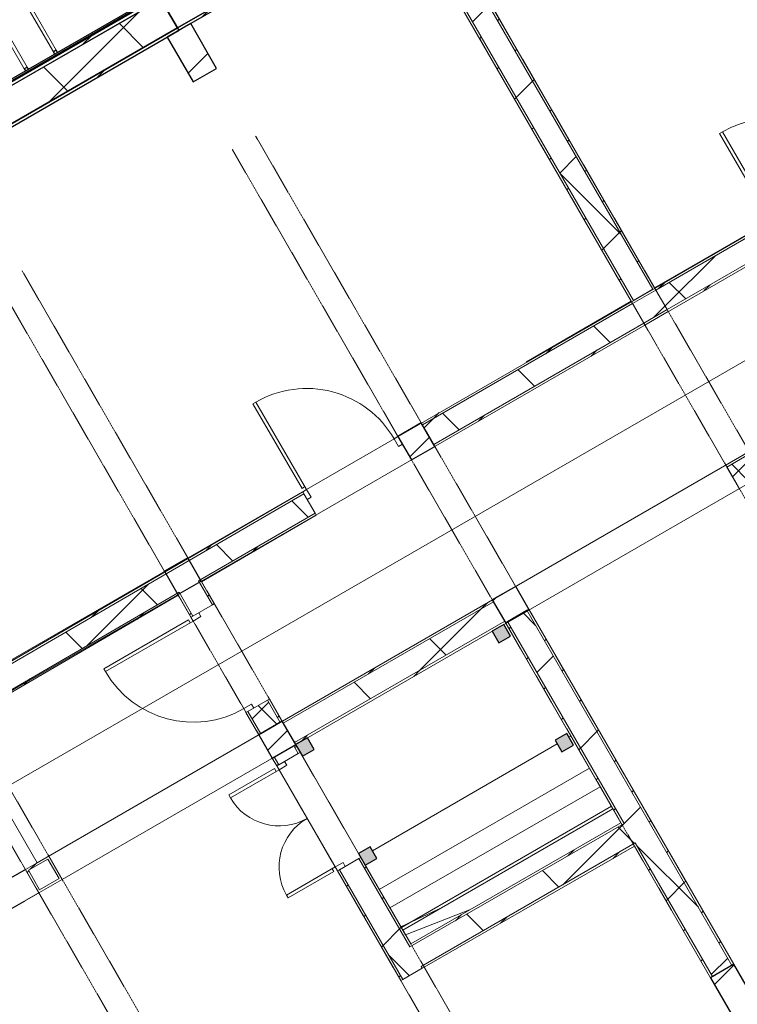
# Model space of a CAD drawing. Header units: centimetres. Extents: x 6036 to 22185, y 5782 to 11383.
# Tile 161 of 183: x 17222 to 17861, y 6313 to 7190. Entities that reach past the tile are written whole.
import ezdxf

# ---------------------------------------------------------------- set-up
doc = ezdxf.new("R2010")
doc.units = ezdxf.units.CM
doc.linetypes.add('Dash', pattern=[0.6, 0.3, -0.3])
for name, color, linetype, lineweight in [('A-COLS', 52, 'Continuous', 9), ('A-COLS-HDLN', 52, 'Dash', 9), ('A-DETL-MBND', 5, 'Continuous', 9), ('A-DOOR', 31, 'Continuous', 9), ('A-DOOR-FRAM', 31, 'Continuous', 9), ('A-DOOR-OPNG', 31, 'Continuous', 9), ('A-FLOR', 192, 'Continuous', 9), ('A-WALL', 113, 'Continuous', 9), ('A-WALL-FNSH', 113, 'Continuous', 25), ('A-WALL-PATT', 111, 'Continuous', 25), ('S-BEAM', 12, 'Continuous', 9), ('S-COLS', 52, 'Continuous', 9)]:
    doc.layers.add(name, color=color, linetype=linetype, lineweight=lineweight)
pattern_1 = [(45, (12452.32, 0), (-21.2132, 21.2132), [])]
pattern_2 = [(45, (12452.32, 0), (-53.033, 53.033), []), (135, (12452.32, 0), (-53.033, -53.033), [])]
pattern_3 = [(45, (12452.32, 0), (-33.67596, 33.67596), [])]

# ---------------------------------------------------------------- blocks, each defined once
blk = doc.blocks.new('GEMO_WregaKoncowa - GEMO_WregaKoncowa-5468093-7-02 ZestMeble')
at = {"layer": 'A-COLS-HDLN', "color": 254}
for p, q in [((-12, 0), (-12, -103.31)), ((12, -103.31), (12, 0))]:
    blk.add_line(p, q, dxfattribs=at)
blk = doc.blocks.new('GEMO_PanelElewacyjny_Standard - GEMO_PanelElewacyjny_Standard_240_-V268-7-02 ZestMeble')
at = {"layer": 'S-BEAM'}
h = blk.add_hatch(dxfattribs=at)
h.set_pattern_fill('FP_82', color=256, style=0, pattern_type=2)
h.set_pattern_definition([(195, (7963.627, 3352.18), (7.76457, -28.97777), [])])
h.paths.add_polyline_path([(120, -410.62), (-120, -410.62), (-120, -413.16), (120, -413.16)])
h.paths.add_polyline_path([(120, -442.72), (-120, -442.72), (-120, -445.26), (120, -445.26)])
h = blk.add_hatch(dxfattribs=at)
h.set_pattern_fill('FP_81', color=256, style=0, pattern_type=2)
h.set_pattern_definition([(195, (7963.63, 3352.18), (19.4114, -72.44444), []), (285, (7963.63, 3352.18), (72.44444, 19.4114), [])])
h.paths.add_polyline_path([(120, -413.16), (-120, -413.34), (-120, -442.72), (120, -442.72), (120, -416.7)])
at = {"layer": 'S-BEAM', "lineweight": 25}
for p, q in [((120, -410.62), (-120, -410.62)), ((-120, -410.62), (-120, -413.16)), ((120, -413.16), (120, -410.62)), ((120, -413.16), (-120, -413.16)), ((-120, -413.16), (-120, -442.72)), ((-120, -413.16), (120, -413.16)), ((120, -442.72), (120, -413.16)), ((-120, -442.72), (120, -442.72)), ((120, -442.72), (-120, -442.72)), ((-120, -442.72), (-120, -445.26)), ((-120, -445.26), (120, -445.26)), ((120, -446.41), (-120, -446.41)), ((-120, -446.41), (-120, -447.57)), ((120, -445.26), (120, -442.72)), ((120, -447.57), (120, -446.41)), ((-120, -447.57), (120, -447.57)), ((-103.5, -447.57), (-106.5, -447.57)), ((-106.5, -447.57), (-106.5, -449.88)), ((-106.5, -449.88), (-103.5, -449.88)), ((-103.5, -449.88), (-103.5, -447.57)), ((-13.5, -447.57), (-16.5, -447.57)), ((-16.5, -447.57), (-16.5, -449.88)), ((-16.5, -449.88), (-13.5, -449.88)), ((-13.5, -449.88), (-13.5, -447.57)), ((16.5, -447.57), (13.5, -447.57)), ((13.5, -447.57), (13.5, -449.88)), ((13.5, -449.88), (16.5, -449.88)), ((16.5, -449.88), (16.5, -447.57)), ((106.5, -447.57), (103.5, -447.57)), ((103.5, -447.57), (103.5, -449.88)), ((103.5, -449.88), (106.5, -449.88)), ((106.5, -449.88), (106.5, -447.57))]:
    blk.add_line(p, q, dxfattribs=at)
at = {"layer": 'S-BEAM'}
for p, q in [((-120, -446.41), (-120, -445.26)), ((120, -445.26), (120, -446.41)), ((-120, -529.84), (-120, -447.57)), ((-106.5, -532.15), (-106.5, -449.88)), ((-103.5, -449.88), (-103.5, -532.15)), ((-16.5, -532.15), (-16.5, -449.88)), ((-13.5, -449.88), (-13.5, -532.15)), ((13.5, -532.15), (13.5, -449.88)), ((16.5, -449.88), (16.5, -532.15)), ((103.5, -532.15), (103.5, -449.88)), ((106.5, -449.88), (106.5, -532.15)), ((120, -447.57), (120, -529.84)), ((-120, -529.84), (-106.5, -529.84)), ((-106.5, -532.15), (-103.5, -532.15)), ((-103.5, -529.84), (-16.5, -529.84)), ((-16.5, -532.15), (-13.5, -532.15)), ((-13.5, -529.84), (13.5, -529.84)), ((13.5, -532.15), (16.5, -532.15)), ((16.5, -529.84), (103.5, -529.84)), ((103.5, -532.15), (106.5, -532.15)), ((106.5, -529.84), (120, -529.84))]:
    blk.add_line(p, q, dxfattribs=at)
blk = doc.blocks.new('GEMO_PanelElewacyjny_Standard - GEMO_PanelElewacyjny_Standard_240_-V269-7-02 ZestMeble')
at = {"layer": 'S-BEAM'}
h = blk.add_hatch(dxfattribs=at)
h.set_pattern_fill('FP_84', color=256, style=0, pattern_type=2)
h.set_pattern_definition([(195, (7723.627, 3352.18), (7.76457, -28.97777), [])])
h.paths.add_polyline_path([(120, -410.62), (-120, -410.62), (-120, -413.16), (120, -413.16)])
h.paths.add_polyline_path([(120, -442.72), (-120, -442.72), (-120, -445.26), (120, -445.26)])
h = blk.add_hatch(dxfattribs=at)
h.set_pattern_fill('FP_83', color=256, style=0, pattern_type=2)
h.set_pattern_definition([(195, (7723.63, 3352.18), (19.4114, -72.44444), []), (285, (7723.63, 3352.18), (72.44444, 19.4114), [])])
h.paths.add_polyline_path([(120, -413.16), (-120, -413.16), (-120, -442.72), (120, -442.72), (120, -437.37)])
at = {"layer": 'S-BEAM', "lineweight": 25}
for p, q in [((120, -410.62), (-120, -410.62)), ((-120, -410.62), (-120, -413.16)), ((120, -413.16), (120, -410.62)), ((120, -413.16), (-120, -413.16)), ((-120, -413.16), (-120, -442.72)), ((-120, -413.16), (120, -413.16)), ((120, -442.72), (120, -413.16)), ((-120, -442.72), (120, -442.72)), ((120, -442.72), (-120, -442.72)), ((-120, -442.72), (-120, -445.26)), ((-120, -445.26), (120, -445.26)), ((120, -446.41), (-120, -446.41)), ((-120, -446.41), (-120, -447.57)), ((120, -445.26), (120, -442.72)), ((120, -447.57), (120, -446.41)), ((-120, -447.57), (120, -447.57)), ((-103.5, -447.57), (-106.5, -447.57)), ((-106.5, -447.57), (-106.5, -449.88)), ((-106.5, -449.88), (-103.5, -449.88)), ((-103.5, -449.88), (-103.5, -447.57)), ((-13.5, -447.57), (-16.5, -447.57)), ((-16.5, -447.57), (-16.5, -449.88)), ((-16.5, -449.88), (-13.5, -449.88)), ((-13.5, -449.88), (-13.5, -447.57)), ((16.5, -447.57), (13.5, -447.57)), ((13.5, -447.57), (13.5, -449.88)), ((13.5, -449.88), (16.5, -449.88)), ((16.5, -449.88), (16.5, -447.57)), ((106.5, -447.57), (103.5, -447.57)), ((103.5, -447.57), (103.5, -449.88)), ((103.5, -449.88), (106.5, -449.88)), ((106.5, -449.88), (106.5, -447.57))]:
    blk.add_line(p, q, dxfattribs=at)
at = {"layer": 'S-BEAM'}
for p, q in [((-120, -446.41), (-120, -445.26)), ((120, -445.26), (120, -446.41)), ((-120, -529.84), (-120, -447.57)), ((-106.5, -532.15), (-106.5, -449.88)), ((-103.5, -449.88), (-103.5, -532.15)), ((-16.5, -532.15), (-16.5, -449.88)), ((-13.5, -449.88), (-13.5, -532.15)), ((13.5, -532.15), (13.5, -449.88)), ((16.5, -449.88), (16.5, -532.15)), ((103.5, -532.15), (103.5, -449.88)), ((106.5, -449.88), (106.5, -532.15)), ((120, -447.57), (120, -529.84)), ((-120, -529.84), (-106.5, -529.84)), ((-106.5, -532.15), (-103.5, -532.15)), ((-103.5, -529.84), (-16.5, -529.84)), ((-16.5, -532.15), (-13.5, -532.15)), ((-13.5, -529.84), (13.5, -529.84)), ((13.5, -532.15), (16.5, -532.15)), ((16.5, -529.84), (103.5, -529.84)), ((103.5, -532.15), (106.5, -532.15)), ((106.5, -529.84), (120, -529.84))]:
    blk.add_line(p, q, dxfattribs=at)
blk = doc.blocks.new('DOOR_Drzwi-1S_P1 - C13-D_Drzwi_90x200_-8233002-7-02 ZestMeble')
at = {"layer": 'A-DOOR'}
for p, q in [((45, -12), (45, -102)), ((48, -15), (45, -15)), ((48, -15), (48, -102)), ((48, -102), (45, -102))]:
    blk.add_line(p, q, dxfattribs=at)
at = {"layer": 'A-DOOR-FRAM'}
for p, q in [((-45, -4), (-49, -4)), ((-49, -4), (-49, -12)), ((-45, -12), (-45, -4)), ((49, -4), (45, -4)), ((45, -4), (45, -12)), ((49, -12), (49, -4)), ((-49, -12), (-45, -12)), ((45, -12), (49, -12))]:
    blk.add_line(p, q, dxfattribs=at)
at = {"layer": 'A-DOOR-OPNG'}
blk.add_arc((45, -12), 90, 180, 270, dxfattribs=at)
blk = doc.blocks.new('DOOR_Drzwi-1S_P1 - C13-D_Drzwi_90x200_-8233001-7-02 ZestMeble')
at = {"layer": 'A-DOOR'}
for p, q in [((45, -12.25), (45, -102.25)), ((48, -15.25), (45, -15.25)), ((48, -15.25), (48, -102.25)), ((48, -102.25), (45, -102.25))]:
    blk.add_line(p, q, dxfattribs=at)
at = {"layer": 'A-DOOR-FRAM'}
for p, q in [((-45, -4.25), (-49, -4.25)), ((-49, -4.25), (-49, -12.25)), ((-45, -12.25), (-45, -4.25)), ((49, -4.25), (45, -4.25)), ((45, -4.25), (45, -12.25)), ((49, -12.25), (49, -4.25)), ((-49, -12.25), (-45, -12.25)), ((45, -12.25), (49, -12.25))]:
    blk.add_line(p, q, dxfattribs=at)
at = {"layer": 'A-DOOR-OPNG'}
blk.add_arc((45, -12.25), 90, 180, 270, dxfattribs=at)
blk = doc.blocks.new('GEMO_WregaPodstawowaDrewno - GEMO_WregaPodstawowaDrewno-5875956-7-02 ZestMeble')
at = {"layer": 'A-COLS-HDLN', "color": 254}
for p, q in [((-12, 391.15), (-12, -391.15)), ((12, -391.15), (12, 391.15))]:
    blk.add_line(p, q, dxfattribs=at)
blk = doc.blocks.new('DOOR_Drzwi-1S_P1 - C13-D_Drzwi_90x200_-8678752-7-02 ZestMeble')
at = {"layer": 'A-DOOR'}
for p, q in [((48, 102), (45, 102)), ((45, 12), (45, 102)), ((48, 15), (48, 102)), ((48, 15), (45, 15))]:
    blk.add_line(p, q, dxfattribs=at)
at = {"layer": 'A-DOOR-FRAM'}
for p, q in [((-49, 4), (-49, 12)), ((-49, 12), (-45, 12)), ((-45, 12), (-45, 4)), ((45, 4), (45, 12)), ((45, 12), (49, 12)), ((49, 12), (49, 4)), ((-45, 4), (-49, 4)), ((49, 4), (45, 4))]:
    blk.add_line(p, q, dxfattribs=at)
at = {"layer": 'A-DOOR-OPNG'}
blk.add_arc((45, 12), 90, 90, 180, dxfattribs=at)
blk = doc.blocks.new('COLU_SlupProstokatny - Slup_Stalowy_12x12_-8734441-7-02 ZestMeble')
at = {"layer": 'S-COLS'}
blk.add_hatch(color=256, dxfattribs=at).paths.add_polyline_path([(-6, -6), (6, -6), (6, 6), (-6, 6)])
at = {"layer": 'S-COLS', "lineweight": 25}
for p, q in [((6, 6), (-6, 6)), ((-6, 6), (-6, -6)), ((6, -6), (6, 6)), ((-6, -6), (6, -6))]:
    blk.add_line(p, q, dxfattribs=at)
blk = doc.blocks.new('STFR_Strop Prefabrykowany - SFR_StropPrefabrykowany-8769990-7-02 ZestMeble')
at = {"layer": 'A-DETL-MBND'}
for p, q in [((-367.17, -7.4), (-151.17, -7.4)), ((-151.17, -10), (-367.17, -10))]:
    blk.add_line(p, q, dxfattribs=at)
blk = doc.blocks.new('DOOR_Drzwi-2S_P2 - C13-D_Drzwi_100x200_-8772220-7-02 ZestMeble')
at = {"layer": 'A-DOOR'}
for p, q in [((-53, 62), (-53, 15)), ((-50, 62), (-53, 62)), ((-50, 12), (-50, 62)), ((50, 62), (53, 62)), ((50, 62), (50, 12)), ((53, 62), (53, 15)), ((-53, 15), (-50, 15)), ((53, 15), (50, 15))]:
    blk.add_line(p, q, dxfattribs=at)
at = {"layer": 'A-DOOR-FRAM'}
for p, q in [((-54, 4), (-54, 12)), ((-54, 12), (-50, 12)), ((-50, 12), (-50, 4)), ((50, 4), (50, 12)), ((50, 12), (54, 12)), ((54, 12), (54, 4)), ((-50, 4), (-54, 4)), ((54, 4), (50, 4))]:
    blk.add_line(p, q, dxfattribs=at)
at = {"layer": 'A-DOOR-OPNG'}
for centre, start, end in [((-50, 12), 360, 90), ((50, 12), 90, 180)]:
    blk.add_arc(centre, 50, start, end, dxfattribs=at)

msp = doc.modelspace()

# ---------------------------------------------------------------- hatches: boundary and pattern name
at = {"layer": 'A-COLS'}
h = msp.add_hatch(dxfattribs=at)
h.set_pattern_fill('FP_35', color=256, style=0, pattern_type=2)
h.set_pattern_definition(pattern_3)
h.paths.add_polyline_path([(17859.92, 6297.01), (17880.71, 6309.01), (17857.62, 6349.01), (17836.83, 6337.01)])
h.paths.add_polyline_path([(17654.62, 6652.61), (17675.4, 6664.61), (17663.4, 6685.4), (17642.62, 6673.4)])
h.paths.add_polyline_path([(17570.62, 6798.1), (17591.4, 6810.1), (17579.4, 6830.89), (17558.62, 6818.89)])
h.paths.add_polyline_path([(17376.4, 7134.49), (17397.19, 7146.49), (17374.09, 7186.49), (17353.31, 7174.49), (17355.13, 7171.33)])
h = msp.add_hatch(dxfattribs=at)
h.set_pattern_fill('FP_35', color=256, style=0, pattern_type=2)
h.set_pattern_definition(pattern_3)
h.paths.add_polyline_path([(17652.08, 6177.01), (17672.86, 6189.01), (17649.77, 6229.01), (17628.98, 6217.01), (17634.97, 6206.65)])
h.paths.add_polyline_path([(17446.77, 6532.61), (17467.56, 6544.61), (17455.56, 6565.4), (17434.77, 6553.4), (17435.47, 6552.18)])
h.paths.add_polyline_path([(17362.77, 6678.1), (17383.56, 6690.1), (17371.56, 6710.89), (17350.77, 6698.89), (17356.41, 6689.12)])
h.paths.add_polyline_path([(17168.56, 7014.49), (17189.34, 7026.49), (17166.25, 7066.49), (17145.46, 7054.49)])
at = {"layer": 'A-WALL-PATT', "lineweight": 9}
h = msp.add_hatch(dxfattribs=at)
h.set_pattern_fill('FP_14', color=256, style=0, pattern_type=2)
h.set_pattern_definition(pattern_2)
h.paths.add_polyline_path([(17768.19, 6939.89), (17785.52, 6949.89), (17580.21, 7305.49), (17562.89, 7295.49), (17735.81, 6995.98)])
h = msp.add_hatch(dxfattribs=at)
h.set_pattern_fill('FP_13', color=256, style=0, pattern_type=2)
h.set_pattern_definition(pattern_1)
h.paths.add_polyline_path([(17785.52, 6949.89), (17787.25, 6950.89), (17581.94, 7306.49), (17580.21, 7305.49), (17784.59, 6951.5)])
h = msp.add_hatch(dxfattribs=at)
h.set_pattern_fill('FP_13', color=256, style=0, pattern_type=2)
h.set_pattern_definition(pattern_1)
h.paths.add_polyline_path([(17766.46, 6938.89), (17768.19, 6939.89), (17562.89, 7295.49), (17561.15, 7294.49), (17766.21, 6939.32)])
h = msp.add_hatch(dxfattribs=at)
h.set_pattern_fill('FP_13', color=256, style=0, pattern_type=2)
h.set_pattern_definition(pattern_1)
h.paths.add_polyline_path([(17788.25, 6949.16), (17890.21, 7008.02), (17889.21, 7009.75), (17787.25, 6950.89)])
h.paths.add_polyline_path([(17975.08, 7057.02), (17975.31, 7057.16), (17974.08, 7058.75)])
h = msp.add_hatch(dxfattribs=at)
h.set_pattern_fill('FP_14', color=256, style=0, pattern_type=2)
h.set_pattern_definition(pattern_2)
h.paths.add_polyline_path([(17798.25, 6931.83), (17900.21, 6990.7), (17890.21, 7008.02), (17788.25, 6949.16)])
h.paths.add_polyline_path([(17985.08, 7039.7), (17985.31, 7039.83), (17985.01, 7039.82)])
h = msp.add_hatch(dxfattribs=at)
h.set_pattern_fill('FP_13', color=256, style=0, pattern_type=2)
h.set_pattern_definition(pattern_1)
h.paths.add_polyline_path([(17799.25, 6930.1), (17901.21, 6988.97), (17900.21, 6990.7), (17798.25, 6931.83)])
h.paths.add_polyline_path([(17986.08, 7037.97), (17986.31, 7038.1), (17985.08, 7039.7)])
h = msp.add_hatch(dxfattribs=at)
h.set_pattern_fill('FP_13', color=256, style=0, pattern_type=2)
h.set_pattern_definition(pattern_1)
h.paths.add_polyline_path([(17444.23, 6057.01), (17465.02, 6069.01), (17441.92, 6109.01), (17421.14, 6097.01), (17435.47, 6072.18)])
h.paths.add_polyline_path([(17444.81, 6060.01), (17424.03, 6096.01), (17441.35, 6106.01), (17462.13, 6070.01), (17460.41, 6069.01)])
h.paths.add_polyline_path([(17238.92, 6412.61), (17259.71, 6424.61), (17247.71, 6445.4), (17226.92, 6433.4), (17235.98, 6417.72)])
h.paths.add_polyline_path([(17239.66, 6415.34), (17229.66, 6432.66), (17246.98, 6442.66), (17256.98, 6425.34)])
h.paths.add_polyline_path([(17143.63, 6577.67), (17164.38, 6589.73), (17163.71, 6590.89), (17142.92, 6578.89)])
h.paths.add_polyline_path([(16960.71, 6894.49), (16981.5, 6906.49), (16958.4, 6946.49), (16937.62, 6934.49), (16952.73, 6908.31)])
h.paths.add_polyline_path([(16961.29, 6897.49), (16940.5, 6933.49), (16957.82, 6943.49), (16978.61, 6907.49), (16961.67, 6897.71)])
h = msp.add_hatch(dxfattribs=at)
h.set_pattern_fill('FP_14', color=256, style=0, pattern_type=2)
h.set_pattern_definition(pattern_2)
h.paths.add_polyline_path([(17444.81, 6060.01), (17462.13, 6070.01), (17441.35, 6106.01), (17424.03, 6096.01), (17435.93, 6075.39)])
h.paths.add_polyline_path([(17239.66, 6415.34), (17256.98, 6425.34), (17246.98, 6442.66), (17229.66, 6432.66), (17235.98, 6421.72)])
h.paths.add_polyline_path([(16961.29, 6897.49), (16978.61, 6907.49), (16957.82, 6943.49), (16940.5, 6933.49), (16955.04, 6908.31)])
h = msp.add_hatch(dxfattribs=at)
h.set_pattern_fill('FP_13', color=256, style=0, pattern_type=2)
h.set_pattern_definition(pattern_1)
h.paths.add_polyline_path([(18067.77, 6417.01), (18088.56, 6429.01), (18087.4, 6431.01), (18066.62, 6419.01)])
h.paths.add_polyline_path([(18045.83, 6455.01), (18066.62, 6467.01), (18065.46, 6469.01), (18044.68, 6457.01)])
h.paths.add_polyline_path([(17862.46, 6772.61), (17883.25, 6784.61), (17882.25, 6786.34), (17861.46, 6774.34)])
h.paths.add_polyline_path([(17851.46, 6791.66), (17872.25, 6803.66), (17871.25, 6805.4), (17850.46, 6793.4)])
h.paths.add_polyline_path([(17778.46, 6918.1), (17799.25, 6930.1), (17798.25, 6931.83), (17777.46, 6919.83)])
h.paths.add_polyline_path([(17767.46, 6937.16), (17788.25, 6949.16), (17787.25, 6950.89), (17766.46, 6938.89)])
h = msp.add_hatch(dxfattribs=at)
h.set_pattern_fill('FP_14', color=256, style=0, pattern_type=2)
h.set_pattern_definition(pattern_2)
h.paths.add_polyline_path([(18066.62, 6419.01), (18087.4, 6431.01), (18066.62, 6467.01), (18045.83, 6455.01), (18062.53, 6426.09)])
h.paths.add_polyline_path([(17861.46, 6774.34), (17882.25, 6786.34), (17872.25, 6803.66), (17851.46, 6791.66), (17860.05, 6776.79)])
h.paths.add_polyline_path([(17777.46, 6919.83), (17798.25, 6931.83), (17788.25, 6949.16), (17767.46, 6937.16)])
h = msp.add_hatch(dxfattribs=at)
h.set_pattern_fill('FP_13', color=256, style=0, pattern_type=2)
h.set_pattern_definition(pattern_1)
h.paths.add_polyline_path([(17674.15, 6883.28), (17767.46, 6937.16), (17766.46, 6938.89), (17673.15, 6885.01)])
h = msp.add_hatch(dxfattribs=at)
h.set_pattern_fill('FP_14', color=256, style=0, pattern_type=2)
h.set_pattern_definition(pattern_2)
h.paths.add_polyline_path([(17684.15, 6865.96), (17777.46, 6919.83), (17767.46, 6937.16), (17674.15, 6883.28)])
h = msp.add_hatch(dxfattribs=at)
h.set_pattern_fill('FP_13', color=256, style=0, pattern_type=2)
h.set_pattern_definition(pattern_1)
h.paths.add_polyline_path([(17685.15, 6864.23), (17778.46, 6918.1), (17777.46, 6919.83), (17684.15, 6865.96), (17684.84, 6864.76)])
h = msp.add_hatch(dxfattribs=at)
h.set_pattern_fill('FP_13', color=256, style=0, pattern_type=2)
h.set_pattern_definition(pattern_1)
h.paths.add_polyline_path([(17580.4, 6829.16), (17674.15, 6883.28), (17673.15, 6885.01), (17579.4, 6830.89)])
h = msp.add_hatch(dxfattribs=at)
h.set_pattern_fill('FP_14', color=256, style=0, pattern_type=2)
h.set_pattern_definition(pattern_2)
h.paths.add_polyline_path([(17590.4, 6811.83), (17684.15, 6865.96), (17674.15, 6883.28), (17580.4, 6829.16), (17585.32, 6820.63)])
h = msp.add_hatch(dxfattribs=at)
h.set_pattern_fill('FP_13', color=256, style=0, pattern_type=2)
h.set_pattern_definition(pattern_1)
h.paths.add_polyline_path([(17591.4, 6810.1), (17685.15, 6864.23), (17684.15, 6865.96), (17590.4, 6811.83)])
h = msp.add_hatch(dxfattribs=at)
h.set_pattern_fill('FP_13', color=256, style=0, pattern_type=2)
h.set_pattern_definition(pattern_1)
h.paths.add_polyline_path([(16945.75, 6460.35), (17474.86, 6767.89), (17473.86, 6769.62), (16944.75, 6462.07)])
h = msp.add_hatch(dxfattribs=at)
h.set_pattern_fill('FP_14', color=256, style=0, pattern_type=2)
h.set_pattern_definition(pattern_2)
h.paths.add_polyline_path([(16955.8, 6443.05), (17484.92, 6750.6), (17474.86, 6767.89), (16945.75, 6460.35)])
h = msp.add_hatch(dxfattribs=at)
h.set_pattern_fill('FP_13', color=256, style=0, pattern_type=2)
h.set_pattern_definition(pattern_1)
h.paths.add_polyline_path([(16956.81, 6441.32), (17364.82, 6678.48), (17363.82, 6680.21), (16955.8, 6443.05)])
h.paths.add_polyline_path([(17382.11, 6688.53), (17485.92, 6748.87), (17484.92, 6750.6), (17381.11, 6690.26), (17381.77, 6689.12)])
h = msp.add_hatch(dxfattribs=at)
h.set_pattern_fill('FP_14', color=256, style=0, pattern_type=2)
h.set_pattern_definition(pattern_2)
h.paths.add_polyline_path([(17436.57, 6554.19), (17453.89, 6564.19), (17442.39, 6584.11), (17425.07, 6574.11), (17435.47, 6556.1)])
h.paths.add_polyline_path([(17376.07, 6658.98), (17393.39, 6668.98), (17381.11, 6690.26), (17363.82, 6680.21), (17364.82, 6678.48)])
h = msp.add_hatch(dxfattribs=at)
h.set_pattern_fill('FP_13', color=256, style=0, pattern_type=2)
h.set_pattern_definition(pattern_1)
h.paths.add_polyline_path([(17453.89, 6564.19), (17455.63, 6565.19), (17444.13, 6585.11), (17442.39, 6584.11)])
h.paths.add_polyline_path([(17393.39, 6668.98), (17395.13, 6669.98), (17383.84, 6689.54), (17382.11, 6688.53), (17385.6, 6682.49)])
h = msp.add_hatch(dxfattribs=at)
h.set_pattern_fill('FP_13', color=256, style=0, pattern_type=2)
h.set_pattern_definition(pattern_1)
h.paths.add_polyline_path([(17434.84, 6553.19), (17436.57, 6554.19), (17425.07, 6574.11), (17423.34, 6573.11), (17432.29, 6557.6)])
h.paths.add_polyline_path([(17374.34, 6657.98), (17376.07, 6658.98), (17364.82, 6678.48), (17363.09, 6677.48)])
h = msp.add_hatch(dxfattribs=at)
h.set_pattern_fill('FP_13', color=256, style=0, pattern_type=2)
h.set_pattern_definition(pattern_1)
h.paths.add_polyline_path([(17456.56, 6563.66), (17643.62, 6671.66), (17642.5, 6673.33), (17455.56, 6565.4)])
h = msp.add_hatch(dxfattribs=at)
h.set_pattern_fill('FP_14', color=256, style=0, pattern_type=2)
h.set_pattern_definition(pattern_2)
h.paths.add_polyline_path([(17466.56, 6546.34), (17653.62, 6654.34), (17643.62, 6671.66), (17456.56, 6563.66), (17460.05, 6557.6)])
h = msp.add_hatch(dxfattribs=at)
h.set_pattern_fill('FP_14', color=256, style=0, pattern_type=2)
h.set_pattern_definition(pattern_2)
h.paths.add_polyline_path([(17838.56, 6338.01), (17855.88, 6348.01), (17673.37, 6664.13), (17656.05, 6654.13), (17838.33, 6338.41)])
h = msp.add_hatch(dxfattribs=at)
h.set_pattern_fill('FP_13', color=256, style=0, pattern_type=2)
h.set_pattern_definition(pattern_1)
h.paths.add_polyline_path([(17855.88, 6348.01), (17857.62, 6349.01), (17675.1, 6665.13), (17673.37, 6664.13), (17836.11, 6382.25)])
h = msp.add_hatch(dxfattribs=at)
h.set_pattern_fill('FP_13', color=256, style=0, pattern_type=2)
h.set_pattern_definition(pattern_1)
h.paths.add_polyline_path([(17467.56, 6544.61), (17654.62, 6652.61), (17653.62, 6654.34), (17466.56, 6546.34)])
h = msp.add_hatch(dxfattribs=at)
h.set_pattern_fill('FP_13', color=256, style=0, pattern_type=2)
h.set_pattern_definition(pattern_1)
h.paths.add_polyline_path([(17836.83, 6337.01), (17838.56, 6338.01), (17769.87, 6456.99), (17768.14, 6455.99), (17836.02, 6338.41)])
h.paths.add_polyline_path([(17758.14, 6473.31), (17759.87, 6474.31), (17656.05, 6654.13), (17654.32, 6653.13), (17757.14, 6475.04)])
h = msp.add_hatch(dxfattribs=at)
h.set_pattern_fill('FP_14', color=256, style=0, pattern_type=2)
h.set_pattern_definition(pattern_2)
h.paths.add_polyline_path([(17562.92, 6335.43), (17580.24, 6345.43), (17523.82, 6443.15), (17506.5, 6433.15), (17561.2, 6338.41)])
h.paths.add_polyline_path([(17452.5, 6526.68), (17469.82, 6536.68), (17465.82, 6543.61), (17448.5, 6533.61)])
h = msp.add_hatch(dxfattribs=at)
h.set_pattern_fill('FP_13', color=256, style=0, pattern_type=2)
h.set_pattern_definition(pattern_1)
h.paths.add_polyline_path([(17580.24, 6345.43), (17581.98, 6346.43), (17580.98, 6348.15), (17579.25, 6347.15)])
h.paths.add_polyline_path([(17569.25, 6364.47), (17570.98, 6365.47), (17525.48, 6444.11), (17523.82, 6443.15), (17560.15, 6380.22)])
h.paths.add_polyline_path([(17469.82, 6536.68), (17471.56, 6537.68), (17467.56, 6544.61), (17465.82, 6543.61), (17467.56, 6540.61)])
h = msp.add_hatch(dxfattribs=at)
h.set_pattern_fill('FP_13', color=256, style=0, pattern_type=2)
h.set_pattern_definition(pattern_1)
h.paths.add_polyline_path([(17561.19, 6334.43), (17562.92, 6335.43), (17506.5, 6433.15), (17504.77, 6432.15), (17560.15, 6336.22)])
h.paths.add_polyline_path([(17450.77, 6525.68), (17452.5, 6526.68), (17448.5, 6533.61), (17446.77, 6532.61)])
h = msp.add_hatch(dxfattribs=at)
h.set_pattern_fill('FP_14', color=256, style=0, pattern_type=2)
h.set_pattern_definition(pattern_2)
h.paths.add_polyline_path([(17579.25, 6347.15), (17769.87, 6456.99), (17759.65, 6474.18), (17569.25, 6364.47), (17571.64, 6360.33)])
h = msp.add_hatch(dxfattribs=at)
h.set_pattern_fill('FP_13', color=256, style=0, pattern_type=2)
h.set_pattern_definition(pattern_1)
h.paths.add_polyline_path([(17570.98, 6365.47), (17758.14, 6473.31), (17757.14, 6475.04), (17569.98, 6367.2)])
h = msp.add_hatch(dxfattribs=at)
h.set_pattern_fill('FP_13', color=256, style=0, pattern_type=2)
h.set_pattern_definition(pattern_1)
h.paths.add_polyline_path([(17581.98, 6346.42), (17769.14, 6454.26), (17768.14, 6455.99), (17580.98, 6348.15)])

# ---------------------------------------------------------------- linework, layer by layer
at = {"layer": 'A-COLS', "lineweight": 25}
for p, q in [((17374.09, 7186.49), (17353.31, 7174.49)), ((17397.19, 7146.49), (17374.09, 7186.49)), ((17353.31, 7174.49), (17376.4, 7134.49)), ((17376.4, 7134.49), (17397.19, 7146.49)), ((17579.4, 6830.89), (17558.62, 6818.89)), ((17591.4, 6810.1), (17579.4, 6830.89)), ((17558.62, 6818.89), (17570.62, 6798.1)), ((17570.62, 6798.1), (17591.4, 6810.1)), ((17371.56, 6710.89), (17350.77, 6698.89)), ((17383.56, 6690.1), (17371.56, 6710.89)), ((17350.77, 6698.89), (17362.77, 6678.1)), ((17362.77, 6678.1), (17383.56, 6690.1)), ((17663.4, 6685.4), (17642.62, 6673.4)), ((17675.4, 6664.61), (17663.4, 6685.4)), ((17642.62, 6673.4), (17654.62, 6652.61)), ((17654.62, 6652.61), (17675.4, 6664.61)), ((17455.56, 6565.4), (17434.77, 6553.4)), ((17467.56, 6544.61), (17455.56, 6565.4)), ((17434.77, 6553.4), (17446.77, 6532.61)), ((17446.77, 6532.61), (17467.56, 6544.61)), ((17857.62, 6349.01), (17836.83, 6337.01)), ((17880.71, 6309.01), (17857.62, 6349.01)), ((17836.83, 6337.01), (17859.92, 6297.01))]:
    msp.add_line(p, q, dxfattribs=at)
at = {"layer": 'A-COLS'}
msp.add_line((17473.56, 6534.22), (17523.55, 6447.62), dxfattribs=at)
at = {"layer": 'A-DETL-MBND'}
msp.add_line((17551.46, 6399.29), (17738.61, 6507.13), dxfattribs=at)
at = {"layer": 'A-FLOR'}
for p, q in [((19743.79, 7858.79), (17259.71, 6424.61)), ((17237.32, 6439.4), (18914.81, 7407.9)), ((17163.71, 6590.89), (17984.54, 7064.79)), ((17996.54, 7044.01), (17165.32, 6564.1)), ((17201.32, 6501.75), (18029.23, 6979.75)), ((17165.32, 6564.1), (17237.32, 6439.4)), ((17504.77, 6432.15), (17450.77, 6525.68)), ((17259.71, 6424.61), (17247.71, 6445.4)), ((17599.02, 6400.28), (17561.21, 6382.4)), ((17622.43, 6397.43), (17565.31, 6375.3))]:
    msp.add_line(p, q, dxfattribs=at)
at = {"layer": 'A-WALL', "color": 9, "lineweight": 18}
for p, q in [((17580.21, 7305.49), (17785.52, 6949.89)), ((17562.89, 7295.49), (17768.19, 6939.89)), ((17788.25, 6949.16), (17890.21, 7008.02)), ((17798.25, 6931.83), (17900.21, 6990.7)), ((17788.25, 6949.16), (17767.46, 6937.16)), ((17788.25, 6949.16), (17798.25, 6931.83)), ((17798.25, 6931.83), (17788.25, 6949.16)), ((17580.4, 6829.16), (17767.46, 6937.16)), ((17767.46, 6937.16), (17777.46, 6919.83)), ((17777.46, 6919.83), (17767.46, 6937.16)), ((17777.46, 6919.83), (17798.25, 6931.83)), ((17590.4, 6811.83), (17777.46, 6919.83)), ((17580.4, 6829.16), (17590.4, 6811.83)), ((17872.25, 6803.66), (17851.46, 6791.66)), ((17851.46, 6791.66), (17861.46, 6774.34)), ((16945.75, 6460.35), (17474.86, 6767.89)), ((17484.92, 6750.6), (17474.86, 6767.89)), ((17381.11, 6690.26), (17484.92, 6750.6)), ((17381.11, 6690.26), (17393.39, 6668.98)), ((16955.8, 6443.05), (17363.82, 6680.21)), ((17363.82, 6680.21), (17376.07, 6658.98)), ((17643.62, 6671.66), (17456.56, 6563.66)), ((17653.62, 6654.34), (17643.62, 6671.66)), ((17376.07, 6658.98), (17393.39, 6668.98)), ((17673.37, 6664.13), (17656.05, 6654.13)), ((17855.88, 6348.01), (17673.37, 6664.13)), ((17653.62, 6654.34), (17466.56, 6546.34)), ((17759.87, 6474.31), (17656.05, 6654.13)), ((17442.39, 6584.11), (17425.07, 6574.11)), ((17442.39, 6584.11), (17453.89, 6564.19)), ((17425.07, 6574.11), (17436.57, 6554.19)), ((17436.57, 6554.19), (17453.89, 6564.19)), ((17456.56, 6563.66), (17466.56, 6546.34)), ((17465.82, 6543.61), (17448.5, 6533.61)), ((17469.82, 6536.68), (17465.82, 6543.61)), ((17452.5, 6526.68), (17448.5, 6533.61)), ((17452.5, 6526.68), (17469.82, 6536.68)), ((17759.87, 6474.31), (17569.25, 6364.47)), ((17579.25, 6347.15), (17769.87, 6456.99)), ((17838.56, 6338.01), (17769.87, 6456.99)), ((17246.98, 6442.66), (17229.66, 6432.66)), ((17256.98, 6425.34), (17246.98, 6442.66)), ((17523.82, 6443.15), (17506.5, 6433.15)), ((17569.25, 6364.47), (17523.82, 6443.15)), ((17229.66, 6432.66), (17239.66, 6415.34)), ((17239.66, 6415.34), (17256.98, 6425.34)), ((17562.92, 6335.43), (17506.5, 6433.15)), ((17580.24, 6345.43), (17579.25, 6347.15)), ((17838.56, 6338.01), (17855.88, 6348.01)), ((17562.92, 6335.43), (17580.24, 6345.43))]:
    msp.add_line(p, q, dxfattribs=at)
at = {"layer": 'A-WALL'}
for p, q in [((17785.52, 6949.89), (17768.19, 6939.89)), ((17768.19, 6939.89), (17785.52, 6949.89)), ((17766.21, 6939.32), (17766.46, 6938.89)), ((17766.46, 6938.89), (17766.46, 6938.89))]:
    msp.add_line(p, q, dxfattribs=at)
at = {"layer": 'A-WALL-FNSH', "color": 253, "lineweight": 9}
for p, q in [((17788.25, 6949.16), (17581.94, 7306.49)), ((17561.15, 7294.49), (17766.21, 6939.32)), ((17888.96, 7010.19), (17787, 6951.32)), ((17788.25, 6949.16), (17787.25, 6950.89)), ((17766.21, 6939.32), (17672.9, 6885.45)), ((17766.46, 6938.89), (17767.46, 6937.16)), ((17767.46, 6937.16), (17766.46, 6938.89)), ((17778.46, 6918.1), (17799.25, 6930.1)), ((17798.25, 6931.83), (17799.25, 6930.1)), ((17799.25, 6930.1), (17798.25, 6931.83)), ((17777.46, 6919.83), (17778.46, 6918.1)), ((17778.46, 6918.1), (17777.46, 6919.83)), ((17672.9, 6885.45), (17673.15, 6885.01)), ((17579.4, 6830.89), (17580.4, 6829.16)), ((17590.4, 6811.83), (17591.4, 6810.1)), ((17871.25, 6805.4), (17850.46, 6793.4)), ((17850.46, 6793.4), (17851.46, 6791.66)), ((17473.86, 6769.62), (17164.38, 6589.73)), ((17474.86, 6767.89), (17473.86, 6769.62)), ((17485.92, 6748.87), (17484.92, 6750.6)), ((17383.84, 6689.54), (17485.92, 6748.87)), ((17395.13, 6669.98), (17383.84, 6689.54)), ((16956.81, 6441.32), (17363.09, 6677.48)), ((17363.09, 6677.48), (17374.34, 6657.98)), ((17643.62, 6671.66), (17642.62, 6673.4)), ((17393.39, 6668.98), (17395.13, 6669.98)), ((17675.1, 6665.13), (17673.37, 6664.13)), ((17857.62, 6349.01), (17675.1, 6665.13)), ((17374.34, 6657.98), (17376.07, 6658.98)), ((17654.62, 6652.61), (17653.62, 6654.34)), ((17656.05, 6654.13), (17654.32, 6653.13)), ((17654.32, 6653.13), (17757.14, 6475.04)), ((17444.13, 6585.11), (17442.39, 6584.11)), ((17455.63, 6565.19), (17444.13, 6585.11)), ((17425.07, 6574.11), (17423.34, 6573.11)), ((17423.34, 6573.11), (17434.84, 6553.19)), ((17455.56, 6565.4), (17456.56, 6563.66)), ((17453.89, 6564.19), (17455.63, 6565.19)), ((17434.84, 6553.19), (17436.57, 6554.19)), ((17466.56, 6546.34), (17467.56, 6544.61)), ((17446.77, 6532.61), (17450.77, 6525.68)), ((17469.82, 6536.68), (17471.56, 6537.68)), ((17450.77, 6525.68), (17452.5, 6526.68)), ((17757.14, 6475.04), (17569.98, 6367.2)), ((17581.98, 6346.42), (17769.14, 6454.26)), ((17769.14, 6454.26), (17836.83, 6337.01)), ((17247.71, 6445.4), (17226.92, 6433.4)), ((17259.71, 6424.61), (17247.71, 6445.4)), ((17525.48, 6444.11), (17523.82, 6443.15)), ((17569.98, 6367.2), (17529.55, 6437.23)), ((17226.92, 6433.4), (17238.92, 6412.61)), ((17506.5, 6433.15), (17504.77, 6432.15)), ((17504.77, 6432.15), (17561.19, 6334.43)), ((17238.92, 6412.61), (17259.71, 6424.61)), ((17580.24, 6345.43), (17581.98, 6346.43)), ((17855.88, 6348.01), (17857.62, 6349.01)), ((17836.83, 6337.01), (17838.56, 6338.01)), ((17561.19, 6334.43), (17562.92, 6335.43))]:
    msp.add_line(p, q, dxfattribs=at)
at = {"layer": 'S-BEAM'}
for p, q in [((17710.8, 6551.12), (17712.61, 6552.17)), ((17535.86, 6450.12), (17700.4, 6545.12)), ((17542.01, 6415.65), (17729.07, 6523.65))]:
    msp.add_line(p, q, dxfattribs=at)

# ---------------------------------------------------------------- block references
at = {"layer": 'A-COLS-HDLN', "color": 254}
for name, p, rotation in [('GEMO_WregaPodstawowaDrewno - GEMO_WregaPodstawowaDrewno-5875956-7-02 ZestMeble', (18032.7, 6981.75), 30.00000000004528), ('GEMO_WregaPodstawowaDrewno - GEMO_WregaPodstawowaDrewno-5875956-7-02 ZestMeble', (17824.86, 6861.75), 30.00000000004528), ('GEMO_WregaPodstawowaDrewno - GEMO_WregaPodstawowaDrewno-5875956-7-02 ZestMeble', (17617.01, 6741.75), 30.00000000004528), ('GEMO_WregaPodstawowaDrewno - GEMO_WregaPodstawowaDrewno-5875956-7-02 ZestMeble', (17409.16, 6621.75), 30.00000000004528), ('GEMO_WregaPodstawowaDrewno - GEMO_WregaPodstawowaDrewno-5875956-7-02 ZestMeble', (17201.32, 6501.75), 30.00000000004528), ('GEMO_WregaKoncowa - GEMO_WregaKoncowa-5468093-7-02 ZestMeble', (17232.92, 6423), 299.9999999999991)]:
    msp.add_blockref(name, p, dxfattribs=dict(at, rotation=rotation))
at = {"layer": 'A-DETL-MBND', "rotation": 210.0000000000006}
msp.add_blockref('STFR_Strop Prefabrykowany - SFR_StropPrefabrykowany-8769990-7-02 ZestMeble', (17435.7, 6297.45), dxfattribs=at)
at = {"layer": 'A-DOOR'}
for name, p, rotation in [('DOOR_Drzwi-1S_P1 - C13-D_Drzwi_90x200_-8233001-7-02 ZestMeble', (17937.52, 7024.08), 209.9999999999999), ('DOOR_Drzwi-1S_P1 - C13-D_Drzwi_90x200_-8233002-7-02 ZestMeble', (17522.25, 6783.87), 210.1674268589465), ('DOOR_Drzwi-1S_P1 - C13-D_Drzwi_90x200_-8678752-7-02 ZestMeble', (17409.23, 6621.55), 119.999999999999), ('DOOR_Drzwi-2S_P2 - C13-D_Drzwi_100x200_-8772220-7-02 ZestMeble', (17488.16, 6484.92), 120.0000000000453)]:
    msp.add_blockref(name, p, dxfattribs=dict(at, rotation=rotation))
at = {"layer": 'S-BEAM', "rotation": 209.9999999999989}
for name, p in [('GEMO_PanelElewacyjny_Standard - GEMO_PanelElewacyjny_Standard_240_-V268-7-02 ZestMeble', (17672.93, 6884.89)), ('GEMO_PanelElewacyjny_Standard - GEMO_PanelElewacyjny_Standard_240_-V269-7-02 ZestMeble', (17465.09, 6764.89))]:
    msp.add_blockref(name, p, dxfattribs=at)
at = {"layer": 'S-COLS'}
for p, rotation in [((17650.69, 6643.41), 29.94987920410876), ((17475.75, 6542.41), 30.00000000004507), ((17706.69, 6546.22), 29.94987920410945), ((17531.67, 6445.38), 29.94987920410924)]:
    msp.add_blockref('COLU_SlupProstokatny - Slup_Stalowy_12x12_-8734441-7-02 ZestMeble', p, dxfattribs=dict(at, rotation=rotation))

doc.saveas('drawing.dxf')
